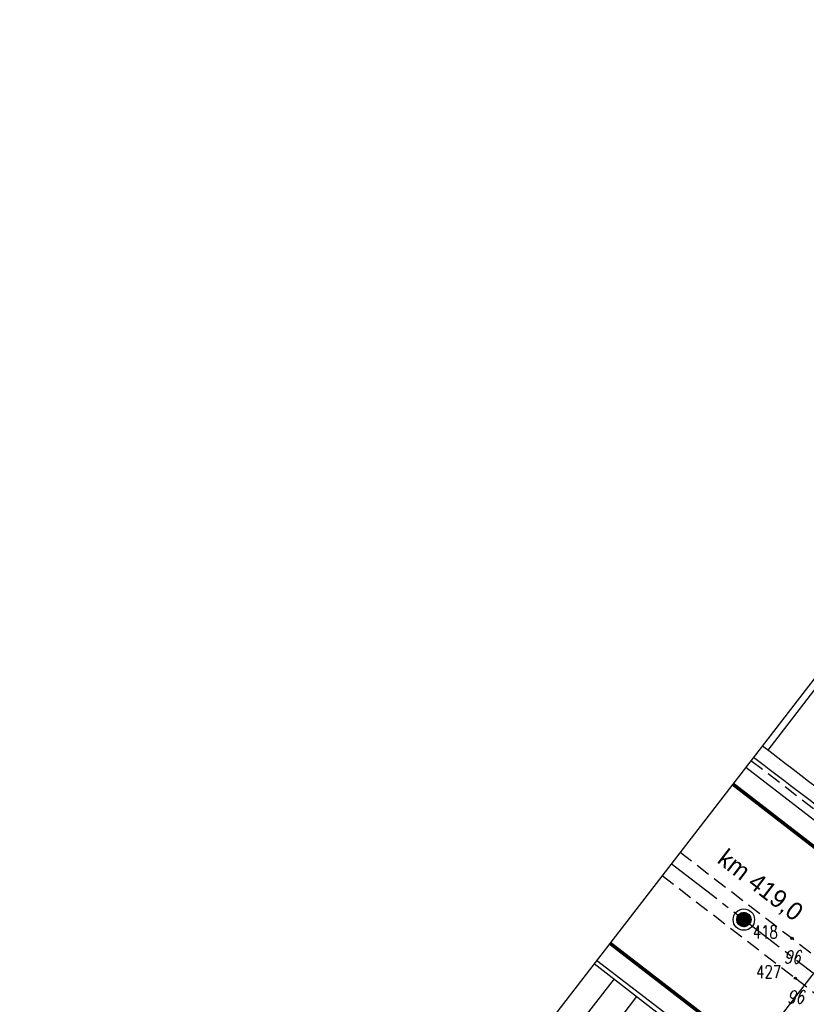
# Model space of a CAD drawing. Extents: x 449544 to 450624, y 436205 to 437134.
# Tile 44 of 114: x 449544 to 449653, y 436996 to 437134. Entities that reach past the tile are written whole.
import ezdxf
from ezdxf.enums import TextEntityAlignment as Align

# ---------------------------------------------------------------- set-up
doc = ezdxf.new("R2010")
doc.units = 0
doc.header["$LTSCALE"] = 2
doc.header["$MEASUREMENT"] = 0
for name, pattern in [('ACHSE', [5.5, 4, -0.5, 0.5, -0.5]), ('AUSGEZOGEN', [0]), ('GESTRICH-X2', [1.5, 1, -0.5])]:
    doc.linetypes.add(name, pattern=pattern)
doc.layers.get('0').update_dxf_attribs({"linetype": 'AUSGEZOGEN'})
for name, color, linetype in [('ACHSETOP', 250, 'ACHSE'), ('BOESCHG', 250, 'AUSGEZOGEN'), ('FBR_PKT', 7, 'AUSGEZOGEN'), ('FBR_PKT-CODE', 30, 'AUSGEZOGEN'), ('FBR_PKT-NR', 7, 'AUSGEZOGEN'), ('FBRTOP', 250, 'AUSGEZOGEN'), ('HEKT_B', 250, 'CONTINUOUS'), ('KANAL', 7, 'GESTRICH-X2'), ('MS-UEBERFAHRT', 250, 'GESTRICH-X2'), ('MULDE', 250, 'AUSGEZOGEN'), ('Planeinteilung', 250, 'CONTINUOUS'), ('RAHMEN', 7, 'AUSGEZOGEN')]:
    doc.layers.add(name, color=color, linetype=linetype)
doc.styles.add('ROMANS', font='romans.shx', dxfattribs={"width": 0.8})
doc.styles.add('UNIR-H', font='unir_h.shx', dxfattribs={"width": 0.8})

# ---------------------------------------------------------------- blocks, each defined once
blk = doc.blocks.new('*X15')
at = {"color": 0}
for p, q in [((212.23, 257.39), (213.24, 258.4)), ((212.24, 257.33), (213.31, 258.4)), ((212.24, 257.47), (213.17, 258.4)), ((212.24, 257.26), (213.37, 258.39)), ((212.24, 257.55), (213.09, 258.39)), ((212.25, 257.2), (213.43, 258.38)), ((212.26, 257.63), (213, 258.37)), ((212.27, 257.14), (213.49, 258.37)), ((212.28, 257.09), (213.55, 258.35)), ((212.29, 257.73), (212.9, 258.35)), ((212.3, 257.04), (213.6, 258.33)), ((212.32, 256.99), (213.65, 258.31)), ((212.34, 257.86), (212.78, 258.29)), ((212.35, 256.94), (213.69, 258.29)), ((212.37, 256.9), (213.74, 258.26)), ((212.4, 256.85), (213.78, 258.24)), ((212.43, 256.81), (213.83, 258.21)), ((212.46, 256.77), (213.86, 258.18)), ((212.49, 256.73), (213.9, 258.14)), ((212.53, 256.7), (213.94, 258.11)), ((212.56, 256.66), (213.97, 258.07)), ((212.6, 256.63), (214.01, 258.03)), ((212.64, 256.6), (214.04, 257.99)), ((212.68, 256.57), (214.07, 257.95)), ((212.73, 256.54), (214.09, 257.91)), ((212.77, 256.52), (214.12, 257.86)), ((212.82, 256.49), (214.14, 257.82)), ((212.87, 256.47), (214.16, 257.77)), ((212.92, 256.45), (214.18, 257.72)), ((212.97, 256.44), (214.2, 257.66)), ((213.03, 256.42), (214.21, 257.6)), ((213.09, 256.41), (214.22, 257.54)), ((213.16, 256.41), (214.23, 257.48)), ((213.22, 256.4), (214.23, 257.41)), ((213.3, 256.41), (214.23, 257.34)), ((213.38, 256.41), (214.22, 257.26)), ((213.46, 256.43), (214.2, 257.17)), ((213.56, 256.46), (214.18, 257.07)), ((213.69, 256.51), (214.12, 256.95))]:
    blk.add_line(p, q, dxfattribs=at)
blk = doc.blocks.new('SRMAST2')
at = {"color": 0}
blk.add_circle((0, 0), 0.999, dxfattribs=at)
blk.add_point((0, 0), dxfattribs=at)
blk.add_blockref('*X15', (-213.23, -257.4))
blk = doc.blocks.new('PP')
at = {"color": 0}
blk.add_circle((0, -0.01), 1.49, dxfattribs=at)
blk.add_point((0, 0), dxfattribs=at)
blk = doc.blocks.new('1135297')
blk.add_line((0, 297), (0, 0))
at = {"layer": 'RAHMEN'}
blk.add_line((25, 292), (25, 5), dxfattribs=at)
blk = doc.blocks.new('PKT')
at = {"color": 0}
blk.add_circle((0, 0), 0.15, dxfattribs=at)
blk.add_point((0, 0), dxfattribs=at)

msp = doc.modelspace()

# ---------------------------------------------------------------- linework, layer by layer
at = {"layer": 'ACHSETOP', "flags": 128}
msp.add_lwpolyline([(449634.46, 437016.01), (449723.72, 436947.11), (449842.47, 436855.45), (449941.42, 436779.08), (450040.37, 436702.7)], dxfattribs=at)
at = {"layer": 'BOESCHG'}
for p, q in [((449647.93, 437031.82), (449654.75, 437040.67)), ((449621.68, 436993.68), (449626.53, 436999.94)), ((449620.11, 436985.11), (449629.68, 436997.49))]:
    msp.add_line(p, q, dxfattribs=at)
msp.add_lwpolyline([(449623.74, 437002.11), (449662.38, 436972.04), (449686.87, 436952.97), (449702.49, 436940.72), (449718.36, 436928.5), (449737.09, 436914.11), (449758.47, 436897.61), (449777.52, 436882.84), (449797.75, 436867.39), (449817.1, 436852.3), (449835.22, 436838.32), (449852.6, 436824.71), (449860.81, 436817.2)], dxfattribs=at)
at = {"layer": 'FBRTOP'}
msp.add_lwpolyline([(449644.84, 437029.45), (449660.73, 437017.16, -0.000002)], format="xyb", dxfattribs=at)
at = {"layer": 'FBRTOP', "const_width": 0.5}
for points in [[(449643.02, 437027.09), (449658.91, 437014.8)], [(449625.91, 437004.92), (449715.17, 436936.02), (449833.91, 436844.37), (449932.86, 436767.99), (450031.81, 436691.62)]]:
    msp.add_lwpolyline(points, dxfattribs=at)
at = {"layer": 'FBRTOP', "flags": 128}
msp.add_lwpolyline([(449640.01, 436990.24), (449624.05, 437002.52)], dxfattribs=at)
at = {"layer": 'KANAL'}
msp.add_line((449645.55, 437030.38), (449657.22, 437021.41), dxfattribs=at)
at = {"layer": 'MS-UEBERFAHRT', "flags": 128}
msp.add_lwpolyline([(449635.69, 437017.6), (449651.27, 437005.6), (449669.61, 436991.41), (449681.3, 436982.41)], dxfattribs=at)
at = {"layer": 'MS-UEBERFAHRT'}
msp.add_lwpolyline([(449633.19, 437014.36), (449651.74, 437000.04), (449671.96, 436984.45), (449678.75, 436979.19)], dxfattribs=at)
at = {"layer": 'MULDE'}
for points in [[(449647.14, 437032.43, -0.000027), (449664.3, 437019.28, -0.001002), (449685.3, 437003.12, -0.000576), (449721.72, 436974.9, -0.000576)], [(449645.91, 437030.84, -0.000018), (449657.62, 437021.88, -0.001002)]]:
    msp.add_lwpolyline(points, format="xyb", dxfattribs=at)

# ---------------------------------------------------------------- block references
at = {"layer": 'FBR_PKT'}
for p in [(449651.27, 437005.6), (449651.74, 437000.04)]:
    msp.add_blockref('PKT', p, dxfattribs=at)
at = {"layer": 'HEKT_B'}
for name in ['PP', 'SRMAST2']:
    msp.add_blockref(name, (449644.56, 437008.21), dxfattribs=at)
at = {"layer": 'Planeinteilung', "linetype": 'Continuous', "rotation": 322.3369009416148}
msp.add_blockref('1135297', (449543.73, 436898.45), dxfattribs=at)

# ---------------------------------------------------------------- texts
at = {"layer": 'FBR_PKT-CODE', "style": 'ROMANS', "oblique": 15, "width": 0.75}
for p in [(449651.28, 437002.09), (449651.75, 436996.53)]:
    msp.add_text('96', height=1.8, dxfattribs=at).set_placement(p, align=Align.CENTER)
at = {"layer": 'FBR_PKT-NR', "style": 'ROMANS', "width": 0.75}
for s, p in [('418', (449649.28, 437005.59)), ('427', (449649.75, 437000.03))]:
    msp.add_text(s, height=1.8, dxfattribs=at).set_placement(p, align=Align.RIGHT)
at = {"layer": 'HEKT_B', "style": 'UNIR-H'}
msp.add_text('km 419,0', height=2.5, rotation=322.3365, dxfattribs=at).set_placement((449640.69, 437016.25))

doc.saveas('drawing.dxf')
